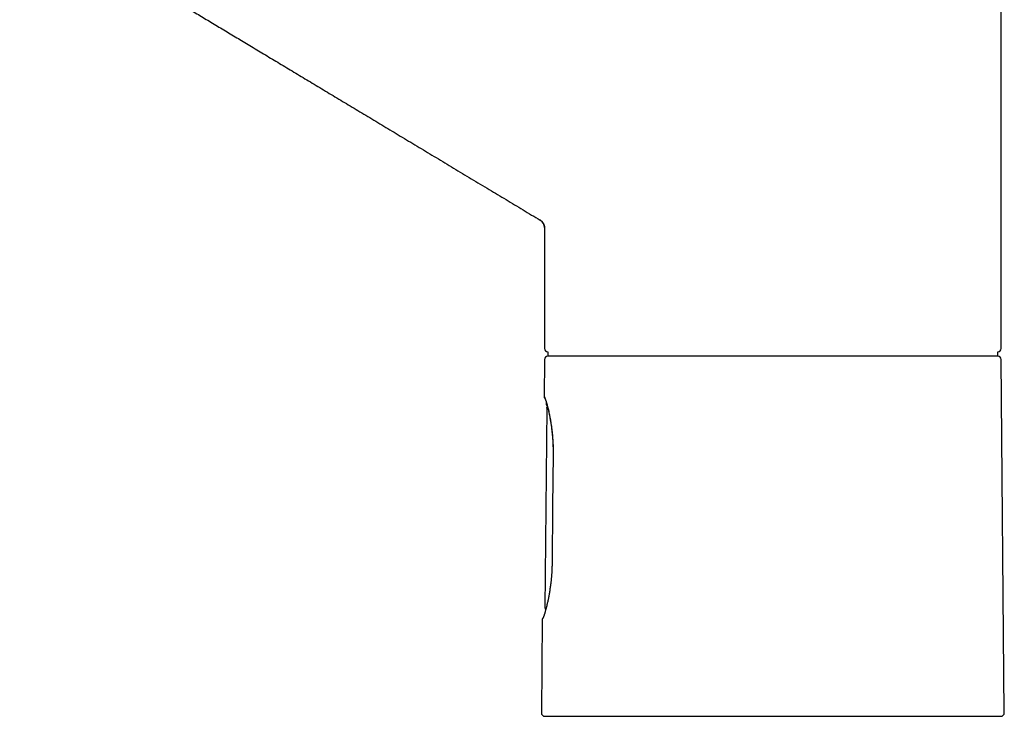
# Model space of a CAD drawing. Header units: millimetres. Extents: x 8 to 763, y 12 to 534.
# Tile 2 of 23: x 173 to 287, y 350 to 431. Entities that reach past the tile are written whole.
import ezdxf

# ---------------------------------------------------------------- set-up
doc = ezdxf.new("R2010")
doc.units = ezdxf.units.MM

msp = doc.modelspace()

# ---------------------------------------------------------------- linework, layer by layer
at = {"color": 7, "linetype": 'Continuous', "lineweight": 30}
for p, q in [((286.49, 392.89), (286.49, 437.54)), ((233.01, 407.77), (233, 407.77)), ((233.03, 407.76), (233, 407.77)), ((233.49, 406.91), (233.49, 392.89)), ((233.89, 392.49), (233.89, 391.99)), ((286.09, 391.99), (286.09, 392.49)), ((233.49, 391.59), (233.45, 387.28)), ((286.85, 350.59), (286.49, 391.59)), ((233.7, 386.62), (233.7, 386.35)), ((233.76, 385.95), (233.55, 362.75)), ((233.76, 385.96), (233.76, 385.94)), ((233.76, 385.96), (233.76, 385.94)), ((234.38, 368.04), (234.38, 368.04)), ((233.55, 362.75), (233.56, 362.73)), ((233.55, 362.75), (233.56, 362.75)), ((233.22, 361.41), (233.13, 350.59)), ((233.22, 361.41), (233.22, 361.42)), ((233.22, 361.41), (233.22, 361.41)), ((233.22, 361.41), (233.22, 361.41))]:
    msp.add_line(p, q, dxfattribs=at)
at = {"color": 7, "linetype": 'Continuous', "lineweight": 30, "flags": 128}
msp.add_lwpolyline([(234.49, 380.62), (234.44, 374.53), (234.38, 368.04)], dxfattribs=at)
at = {"color": 7, "linetype": 'Continuous', "lineweight": 30}
for centre, radius, start, end in [((232.49, 406.91), 1, 0, 56.9067), ((233.89, 392.89), 0.4, 180, 269.5022), ((233.89, 391.59), 0.4, 90, 179.5), ((286.09, 392.89), 0.4, 270.4978, 0), ((286.09, 391.59), 0.4, 0.5, 90), ((233.53, 350.59), 0.4, 179.5, 270), ((286.45, 350.59), 0.4, 270, 0.5)]:
    msp.add_arc(centre, radius, start, end, dxfattribs=at)
for points, knots in [([(172.6, 444.1), (172.71, 444.03), (172.96, 443.88), (173.34, 443.65), (173.76, 443.4), (174.19, 443.14), (174.62, 442.88), (175.06, 442.62), (175.51, 442.35), (175.97, 442.07), (176.44, 441.79), (176.93, 441.5), (177.43, 441.19), (177.95, 440.88), (178.47, 440.57), (179.01, 440.24), (179.56, 439.91), (180.12, 439.58), (180.69, 439.23), (181.27, 438.88), (181.87, 438.52), (182.47, 438.16), (183.08, 437.79), (183.7, 437.42), (184.3, 437.06), (184.91, 436.69), (185.52, 436.33), (186.15, 435.95), (186.78, 435.57), (187.42, 435.19), (188.07, 434.8), (188.72, 434.4), (189.39, 434), (190.06, 433.6), (190.73, 433.19), (191.41, 432.78), (192.1, 432.37), (192.8, 431.95), (193.52, 431.52), (194.24, 431.08), (194.98, 430.64), (195.72, 430.19), (196.47, 429.74), (197.22, 429.29), (197.97, 428.84), (198.74, 428.38), (199.51, 427.91), (200.31, 427.44), (201.11, 426.95), (201.92, 426.46), (202.75, 425.97), (203.58, 425.47), (204.42, 424.96), (205.27, 424.45), (206.12, 423.94), (206.99, 423.42), (207.86, 422.89), (208.74, 422.36), (209.62, 421.83), (210.51, 421.3), (211.4, 420.76), (212.3, 420.22), (213.22, 419.67), (214.14, 419.11), (215.09, 418.54), (216.04, 417.97), (217, 417.39), (217.97, 416.81), (218.95, 416.22), (219.94, 415.63), (220.93, 415.03), (221.94, 414.43), (222.95, 413.82), (223.97, 413.2), (225, 412.58), (226.04, 411.96), (227.06, 411.34), (228.06, 410.75), (229.03, 410.16), (230.01, 409.57), (231.01, 408.97), (232, 408.37), (232.67, 407.97), (233.01, 407.77)], [0, 0, 0, 0, 0.005552, 0.012312, 0.019214, 0.026259, 0.033446, 0.040775, 0.048247, 0.055861, 0.063617, 0.071515, 0.079942, 0.088525, 0.097264, 0.106159, 0.115211, 0.124418, 0.133933, 0.143608, 0.153445, 0.163443, 0.173602, 0.183922, 0.1938, 0.203821, 0.213986, 0.224294, 0.234745, 0.24534, 0.256077, 0.266958, 0.277983, 0.28915, 0.300258, 0.311504, 0.322888, 0.334411, 0.346285, 0.358302, 0.370462, 0.382766, 0.395213, 0.407578, 0.420081, 0.432722, 0.445501, 0.458683, 0.47201, 0.48548, 0.499095, 0.512853, 0.526755, 0.540802, 0.554961, 0.569263, 0.583709, 0.598298, 0.613031, 0.62764, 0.642387, 0.657273, 0.672297, 0.68777, 0.703387, 0.719149, 0.735054, 0.751103, 0.767297, 0.783634, 0.800115, 0.816741, 0.83351, 0.850423, 0.867481, 0.884682, 0.902027, 0.918053, 0.934201, 0.950469, 0.966858, 0.983368, 1, 1, 1, 1]), ([(233.01, 407.77), (233.03, 407.75), (233.08, 407.72), (233.15, 407.67), (233.21, 407.61), (233.27, 407.55), (233.32, 407.48), (233.36, 407.4), (233.4, 407.33), (233.44, 407.25), (233.46, 407.16), (233.48, 407.08), (233.49, 406.99), (233.49, 406.94), (233.49, 406.91)], [0, 0, 0, 0, 0.08052, 0.162532, 0.245777, 0.329973, 0.414814, 0.499983, 0.585153, 0.669998, 0.754199, 0.837451, 0.919471, 1, 1, 1, 1]), ([(268.06, 391.99), (267.89, 391.99), (267.55, 391.99), (267.03, 391.99), (266.51, 391.99), (265.99, 391.99), (265.47, 391.99), (264.96, 391.99), (264.45, 391.99), (263.95, 391.99), (263.45, 391.99), (262.95, 391.99), (262.43, 391.99), (261.88, 391.99), (261.32, 391.99), (260.76, 391.99), (260.19, 391.99), (259.63, 391.99), (259.07, 391.99), (258.5, 391.99), (257.95, 391.99), (257.41, 391.99), (256.88, 391.99), (256.34, 391.99), (255.81, 391.99), (255.29, 391.99), (254.77, 391.99), (254.27, 391.99), (253.77, 391.99), (253.29, 391.99), (252.8, 391.99), (252.3, 391.99), (251.78, 391.99), (251.24, 391.99), (250.71, 391.99), (250.19, 391.99), (249.67, 391.99), (249.15, 391.99), (248.64, 391.99), (248.15, 391.99), (247.66, 391.99), (247.19, 391.99), (246.73, 391.99), (246.27, 391.99), (245.82, 391.99), (245.38, 391.99), (244.96, 391.99), (244.55, 391.99), (244.14, 391.99), (243.74, 391.99), (243.33, 391.99), (242.92, 391.99), (242.5, 391.99), (242.08, 391.99), (241.68, 391.99), (241.28, 391.99), (240.89, 391.99), (240.51, 391.99), (240.15, 391.99), (239.8, 391.99), (239.46, 391.99), (239.13, 391.99), (238.82, 391.99), (238.51, 391.99), (238.21, 391.99), (237.93, 391.99), (237.67, 391.99), (237.41, 391.99), (237.16, 391.99), (236.91, 391.99), (236.66, 391.99), (236.41, 391.99), (236.18, 391.99), (235.95, 391.99), (235.74, 391.99), (235.53, 391.99), (235.34, 391.99), (235.17, 391.99), (235, 391.99), (234.85, 391.99), (234.71, 391.99), (234.58, 391.99), (234.47, 391.99), (234.36, 391.99), (234.27, 391.99), (234.19, 391.99), (234.12, 391.99), (234.05, 391.99), (234, 391.99), (233.95, 391.99), (233.92, 391.99), (233.9, 391.99), (233.89, 391.99), (233.89, 391.99), (233.89, 391.99)], [0, 0, 0, 0, 0.010889, 0.021778, 0.032667, 0.043556, 0.054444, 0.065333, 0.0756, 0.085867, 0.096133, 0.1064, 0.116667, 0.128125, 0.139583, 0.151042, 0.1625, 0.173958, 0.185417, 0.196875, 0.208333, 0.219222, 0.230111, 0.241, 0.251889, 0.262778, 0.273667, 0.283933, 0.2942, 0.304467, 0.314733, 0.325, 0.336458, 0.347917, 0.359375, 0.370833, 0.382292, 0.39375, 0.405208, 0.416667, 0.427556, 0.438444, 0.449333, 0.460222, 0.471111, 0.482, 0.492267, 0.502533, 0.5128, 0.523067, 0.533333, 0.544792, 0.55625, 0.567708, 0.579167, 0.590625, 0.602083, 0.613542, 0.625, 0.635889, 0.646778, 0.657667, 0.668556, 0.679444, 0.690333, 0.7006, 0.710867, 0.721133, 0.7314, 0.741667, 0.753125, 0.764583, 0.776042, 0.7875, 0.798958, 0.810417, 0.821875, 0.833333, 0.844222, 0.855111, 0.866, 0.876889, 0.887778, 0.898667, 0.908933, 0.9192, 0.929467, 0.939733, 0.95, 0.961458, 0.972917, 0.984375, 0.995833, 1, 1, 1, 1]), ([(286.09, 391.99), (286.09, 391.99), (286.09, 391.99), (286.08, 391.99), (286.05, 391.99), (286.02, 391.99), (285.97, 391.99), (285.91, 391.99), (285.84, 391.99), (285.76, 391.99), (285.67, 391.99), (285.57, 391.99), (285.46, 391.99), (285.34, 391.99), (285.22, 391.99), (285.08, 391.99), (284.94, 391.99), (284.77, 391.99), (284.59, 391.99), (284.39, 391.99), (284.19, 391.99), (283.97, 391.99), (283.74, 391.99), (283.5, 391.99), (283.25, 391.99), (283, 391.99), (282.74, 391.99), (282.48, 391.99), (282.2, 391.99), (281.91, 391.99), (281.62, 391.99), (281.33, 391.99), (281.04, 391.99), (280.73, 391.99), (280.42, 391.99), (280.09, 391.99), (279.74, 391.99), (279.37, 391.99), (278.98, 391.99), (278.59, 391.99), (278.19, 391.99), (277.79, 391.99), (277.37, 391.99), (276.95, 391.99), (276.53, 391.99), (276.12, 391.99), (275.69, 391.99), (275.26, 391.99), (274.82, 391.99), (274.39, 391.99), (273.95, 391.99), (273.52, 391.99), (273.09, 391.99), (272.65, 391.99), (272.19, 391.99), (271.7, 391.99), (271.2, 391.99), (270.69, 391.99), (270.17, 391.99), (269.65, 391.99), (269.12, 391.99), (268.59, 391.99), (268.23, 391.99), (268.06, 391.99)], [0, 0, 0, 0, 0.010938, 0.028125, 0.045312, 0.0625, 0.078833, 0.095167, 0.1115, 0.127833, 0.144167, 0.1605, 0.1759, 0.1913, 0.2067, 0.2221, 0.2375, 0.254688, 0.271875, 0.289063, 0.30625, 0.323438, 0.340625, 0.357812, 0.375, 0.391333, 0.407667, 0.424, 0.440333, 0.456667, 0.473, 0.4884, 0.5038, 0.5192, 0.5346, 0.55, 0.567188, 0.584375, 0.601563, 0.61875, 0.635938, 0.653125, 0.670313, 0.6875, 0.703833, 0.720167, 0.7365, 0.752833, 0.769167, 0.7855, 0.8009, 0.8163, 0.8317, 0.8471, 0.8625, 0.879688, 0.896875, 0.914063, 0.93125, 0.948438, 0.965625, 0.982813, 1, 1, 1, 1]), ([(233.45, 387.28), (233.45, 387.26), (233.45, 387.23), (233.46, 387.2), (233.48, 387.17), (233.5, 387.14), (233.51, 387.13), (233.53, 387.12), (233.53, 387.11), (233.53, 387.11)], [0, 0, 0, 0, 0.209279, 0.400052, 0.567892, 0.71034, 0.826823, 0.9184, 1, 1, 1, 1]), ([(233.47, 387.27), (233.47, 387.27), (233.48, 387.26), (233.51, 387.21), (233.54, 387.14), (233.58, 387.04), (233.63, 386.9), (233.68, 386.75), (233.73, 386.57), (233.79, 386.36), (233.85, 386.13), (233.91, 385.89), (233.98, 385.61), (234.04, 385.33), (234.09, 385.05), (234.15, 384.77), (234.2, 384.47), (234.25, 384.17), (234.29, 383.85), (234.34, 383.52), (234.38, 383.16), (234.42, 382.76), (234.45, 382.34), (234.48, 381.92), (234.49, 381.49), (234.5, 381.06), (234.5, 380.77), (234.5, 380.62)], [0, 0, 0, 0, 0.041652, 0.083112, 0.124557, 0.166163, 0.208105, 0.250554, 0.292654, 0.334309, 0.375683, 0.416944, 0.458259, 0.499797, 0.535579, 0.571133, 0.606568, 0.641998, 0.677534, 0.713288, 0.749369, 0.792122, 0.834222, 0.87586, 0.917234, 0.958547, 1, 1, 1, 1]), ([(233.52, 387.13), (233.52, 387.13), (233.52, 387.13), (233.52, 387.13), (233.53, 387.13), (233.53, 387.12), (233.53, 387.11), (233.54, 387.09), (233.55, 387.08), (233.56, 387.06), (233.57, 387.03), (233.58, 387.01), (233.59, 386.98), (233.6, 386.95), (233.61, 386.92), (233.62, 386.89), (233.63, 386.85), (233.65, 386.8), (233.67, 386.75), (233.69, 386.68), (233.71, 386.61), (233.73, 386.53), (233.76, 386.44), (233.78, 386.35), (233.81, 386.24), (233.84, 386.12), (233.87, 385.99), (233.91, 385.87), (233.94, 385.74), (233.97, 385.61), (233.99, 385.48), (234.02, 385.35), (234.05, 385.23), (234.07, 385.11), (234.1, 384.99), (234.12, 384.88), (234.13, 384.79), (234.15, 384.71), (234.16, 384.64), (234.17, 384.57), (234.18, 384.5), (234.2, 384.42), (234.21, 384.33), (234.23, 384.24), (234.24, 384.13), (234.26, 384.01), (234.28, 383.89), (234.3, 383.75), (234.31, 383.6), (234.33, 383.44), (234.35, 383.28), (234.37, 383.1), (234.39, 382.92), (234.41, 382.73), (234.42, 382.55), (234.44, 382.37), (234.45, 382.17), (234.46, 381.96), (234.47, 381.75), (234.48, 381.54), (234.49, 381.32), (234.49, 381.09), (234.49, 380.86), (234.49, 380.7), (234.49, 380.62)], [0, 0, 0, 0, 0.005076, 0.013641, 0.023511, 0.034102, 0.045276, 0.056108, 0.066423, 0.080183, 0.093239, 0.105892, 0.118089, 0.129709, 0.140825, 0.152297, 0.164366, 0.180686, 0.197951, 0.215864, 0.23435, 0.253403, 0.273024, 0.293215, 0.316011, 0.338768, 0.361324, 0.383675, 0.405819, 0.425768, 0.445517, 0.464596, 0.482828, 0.500218, 0.51677, 0.532488, 0.542812, 0.552744, 0.562284, 0.571433, 0.580323, 0.589991, 0.600658, 0.612323, 0.625227, 0.639166, 0.654142, 0.670156, 0.687209, 0.70497, 0.723735, 0.743507, 0.764288, 0.782712, 0.801865, 0.82175, 0.842367, 0.863719, 0.885809, 0.907315, 0.929484, 0.952317, 0.975821, 1, 1, 1, 1]), ([(233.7, 386.35), (233.7, 386.34), (233.71, 386.33), (233.71, 386.31), (233.72, 386.29), (233.73, 386.28), (233.73, 386.28), (233.74, 386.28), (233.74, 386.27), (233.75, 386.27), (233.75, 386.26), (233.76, 386.26), (233.76, 386.26), (233.77, 386.26), (233.77, 386.26), (233.77, 386.26), (233.77, 386.26)], [0, 0, 0, 0, 0.086214, 0.158372, 0.212183, 0.24567, 0.260789, 0.273063, 0.298593, 0.328352, 0.364576, 0.453337, 0.57276, 0.723629, 0.929239, 1, 1, 1, 1]), ([(233.76, 386.27), (233.76, 386.27), (233.76, 386.27), (233.77, 386.27), (233.77, 386.26), (233.77, 386.26), (233.78, 386.25), (233.78, 386.24), (233.78, 386.23), (233.79, 386.22), (233.79, 386.21), (233.8, 386.19), (233.81, 386.17), (233.83, 386.13), (233.84, 386.08), (233.86, 386.03), (233.88, 385.97), (233.89, 385.93), (233.9, 385.9), (233.9, 385.9)], [0, 0, 0, 0, 0.04099, 0.084022, 0.12453, 0.16251, 0.204424, 0.24274, 0.279768, 0.317949, 0.357286, 0.397779, 0.493002, 0.591725, 0.693445, 0.795453, 0.897336, 0.998979, 1, 1, 1, 1]), ([(233.76, 385.96), (233.76, 385.97), (233.76, 385.98), (233.76, 386), (233.77, 386.02), (233.78, 386.05), (233.8, 386.08), (233.83, 386.09), (233.83, 386.1)], [0, 0, 0, 0, 0.056115, 0.20832, 0.359418, 0.507914, 0.79124, 1, 1, 1, 1]), ([(234.38, 368.04), (234.38, 367.97), (234.38, 367.84), (234.37, 367.64), (234.36, 367.45), (234.36, 367.26), (234.35, 367.09), (234.34, 366.92), (234.33, 366.76), (234.32, 366.6), (234.3, 366.45), (234.29, 366.31), (234.28, 366.18), (234.27, 366.06), (234.26, 365.95), (234.25, 365.86), (234.24, 365.77), (234.23, 365.68), (234.22, 365.6), (234.21, 365.52), (234.19, 365.38), (234.17, 365.2), (234.13, 364.97), (234.1, 364.75), (234.06, 364.52), (234.02, 364.3), (233.99, 364.09), (233.95, 363.88), (233.91, 363.69), (233.87, 363.5), (233.82, 363.31), (233.78, 363.15), (233.75, 362.99), (233.71, 362.85), (233.68, 362.72), (233.64, 362.59), (233.61, 362.46), (233.58, 362.37), (233.56, 362.29), (233.54, 362.24), (233.53, 362.19), (233.52, 362.14), (233.5, 362.1), (233.49, 362.05), (233.47, 362.01), (233.46, 361.97), (233.45, 361.93), (233.44, 361.91), (233.43, 361.89), (233.43, 361.87), (233.42, 361.86), (233.42, 361.84), (233.41, 361.82), (233.4, 361.81), (233.4, 361.79), (233.39, 361.77), (233.38, 361.74), (233.37, 361.71), (233.36, 361.68), (233.35, 361.66), (233.34, 361.63), (233.33, 361.62), (233.32, 361.6), (233.32, 361.59), (233.31, 361.58), (233.31, 361.58), (233.31, 361.57), (233.31, 361.57), (233.3, 361.56), (233.3, 361.56), (233.3, 361.56), (233.3, 361.55), (233.3, 361.55), (233.3, 361.55), (233.29, 361.55), (233.29, 361.55), (233.29, 361.55)], [0, 0, 0, 0, 0.0209185, 0.0410396, 0.0603643, 0.0788928, 0.0966251, 0.1135608, 0.1296994, 0.1465305, 0.1623959, 0.1772951, 0.1912275, 0.2041928, 0.2151401, 0.2252879, 0.2346415, 0.2437066, 0.2528138, 0.2619628, 0.2711537, 0.2966415, 0.3224412, 0.3490273, 0.3758807, 0.4027536, 0.4296138, 0.4564637, 0.482828, 0.5092256, 0.5357797, 0.5625072, 0.5853236, 0.6082676, 0.6313556, 0.6549128, 0.6790655, 0.7038128, 0.7148901, 0.7260822, 0.7373889, 0.74881, 0.7603454, 0.7716115, 0.7838079, 0.7948269, 0.804668, 0.813331, 0.8183152, 0.8228047, 0.8271413, 0.8321602, 0.8378993, 0.8442368, 0.8512328, 0.8583919, 0.8655566, 0.8783642, 0.8911895, 0.9044727, 0.9186375, 0.9261873, 0.9339653, 0.941956, 0.9494773, 0.9561646, 0.9608338, 0.9649883, 0.968628, 0.9718863, 0.975595, 0.9805309, 0.986234, 0.9927038, 0.9998016, 1, 1, 1, 1]), ([(233.56, 362.73), (233.56, 362.73), (233.56, 362.72), (233.56, 362.7), (233.57, 362.66), (233.6, 362.63), (233.62, 362.6), (233.64, 362.59), (233.64, 362.59)], [0, 0, 0, 0, 0.038824, 0.171556, 0.425451, 0.665379, 0.890516, 1, 1, 1, 1]), ([(233.31, 361.57), (233.31, 361.57), (233.3, 361.57), (233.3, 361.56), (233.29, 361.55), (233.27, 361.54), (233.26, 361.52), (233.25, 361.51), (233.24, 361.49), (233.23, 361.47), (233.22, 361.44), (233.22, 361.42), (233.22, 361.41)], [0, 0, 0, 0, 0.040558, 0.125765, 0.213571, 0.400533, 0.468168, 0.547784, 0.641688, 0.749425, 0.869616, 1, 1, 1, 1]), ([(233.53, 350.19), (233.53, 350.19), (233.53, 350.19), (233.53, 350.19), (233.55, 350.19), (233.57, 350.19), (233.6, 350.19), (233.63, 350.19), (233.66, 350.19), (233.7, 350.19), (233.74, 350.19), (233.79, 350.19), (233.85, 350.19), (233.92, 350.19), (234.02, 350.19), (234.13, 350.19), (234.25, 350.19), (234.37, 350.19), (234.51, 350.19), (234.66, 350.19), (234.82, 350.19), (234.98, 350.19), (235.15, 350.19), (235.33, 350.19), (235.52, 350.19), (235.72, 350.19), (235.9, 350.19), (236.07, 350.19), (236.22, 350.19), (236.37, 350.19), (236.52, 350.19), (236.69, 350.19), (236.85, 350.19), (237.06, 350.19), (237.29, 350.19), (237.55, 350.19), (237.82, 350.19), (238.1, 350.19), (238.39, 350.19), (238.68, 350.19), (238.98, 350.19), (239.29, 350.19), (239.55, 350.19), (239.75, 350.19), (239.91, 350.19), (240.07, 350.19), (240.23, 350.19), (240.39, 350.19), (240.55, 350.19), (240.76, 350.19), (241.01, 350.19), (241.32, 350.19), (241.64, 350.19), (241.98, 350.19), (242.32, 350.19), (242.68, 350.19), (243.03, 350.19), (243.39, 350.19), (243.74, 350.19), (244.09, 350.19), (244.44, 350.19), (244.8, 350.19), (245.16, 350.19), (245.52, 350.19), (245.9, 350.19), (246.3, 350.19), (246.71, 350.19), (247.13, 350.19), (247.55, 350.19), (247.98, 350.19), (248.43, 350.19), (248.89, 350.19), (249.36, 350.19), (249.83, 350.19), (250.3, 350.19), (250.77, 350.19), (251.23, 350.19), (251.68, 350.19), (252.14, 350.19), (252.6, 350.19), (253.05, 350.19), (253.48, 350.19), (253.89, 350.19), (254.31, 350.19), (254.73, 350.19), (255.15, 350.19), (255.57, 350.19), (256, 350.19), (256.46, 350.19), (256.92, 350.19), (257.39, 350.19), (257.86, 350.19), (258.26, 350.19), (258.59, 350.19), (258.84, 350.19), (259.1, 350.19), (259.36, 350.19), (259.62, 350.19), (259.87, 350.19), (260.2, 350.19), (260.6, 350.19), (261.08, 350.19), (261.51, 350.19), (261.91, 350.19), (262.27, 350.19), (262.63, 350.19), (262.99, 350.19), (263.34, 350.19), (263.69, 350.19), (264.09, 350.19), (264.55, 350.19), (265.08, 350.19), (265.6, 350.19), (266.12, 350.19), (266.63, 350.19), (267.15, 350.19), (267.66, 350.19), (268.16, 350.19), (268.65, 350.19), (269.13, 350.19), (269.6, 350.19), (270.07, 350.19), (270.53, 350.19), (270.95, 350.19), (271.3, 350.19), (271.61, 350.19), (271.92, 350.19), (272.22, 350.19), (272.53, 350.19), (272.84, 350.19), (273.19, 350.19), (273.59, 350.19), (274.02, 350.19), (274.44, 350.19), (274.86, 350.19), (275.28, 350.19), (275.68, 350.19), (276.08, 350.19), (276.47, 350.19), (276.79, 350.19), (277.04, 350.19), (277.22, 350.19), (277.41, 350.19), (277.59, 350.19), (277.76, 350.19), (277.94, 350.19), (278.16, 350.19), (278.43, 350.19), (278.74, 350.19), (279.06, 350.19), (279.37, 350.19), (279.69, 350.19), (280, 350.19), (280.31, 350.19), (280.6, 350.19), (280.88, 350.19), (281.14, 350.19), (281.4, 350.19), (281.66, 350.19), (281.9, 350.19), (282.15, 350.19), (282.39, 350.19), (282.63, 350.19), (282.88, 350.19), (283.12, 350.19), (283.35, 350.19), (283.57, 350.19), (283.8, 350.19), (284.01, 350.19), (284.22, 350.19), (284.42, 350.19), (284.62, 350.19), (284.79, 350.19), (284.96, 350.19), (285.11, 350.19), (285.26, 350.19), (285.4, 350.19), (285.53, 350.19), (285.64, 350.19), (285.74, 350.19), (285.84, 350.19), (285.92, 350.19), (286.01, 350.19), (286.08, 350.19), (286.15, 350.19), (286.22, 350.19), (286.27, 350.19), (286.32, 350.19), (286.37, 350.19), (286.4, 350.19), (286.41, 350.19), (286.43, 350.19), (286.44, 350.19), (286.44, 350.19), (286.45, 350.19), (286.45, 350.19), (286.45, 350.19), (286.45, 350.19)], [0, 0, 0, 0, 0.001713, 0.007385, 0.013056, 0.018728, 0.02307, 0.027414, 0.031761, 0.036112, 0.040467, 0.044651, 0.048759, 0.055169, 0.061573, 0.067972, 0.07437, 0.08077, 0.087173, 0.093582, 0.1, 0.106102, 0.112195, 0.118281, 0.124364, 0.130444, 0.136524, 0.140621, 0.144719, 0.148819, 0.152923, 0.15703, 0.161316, 0.165671, 0.171761, 0.177843, 0.183922, 0.189998, 0.196075, 0.202045, 0.208019, 0.214, 0.219989, 0.22288, 0.225768, 0.228654, 0.231538, 0.234421, 0.237301, 0.240181, 0.245457, 0.250732, 0.256006, 0.261657, 0.267312, 0.272971, 0.278636, 0.28431, 0.28958, 0.294843, 0.3001, 0.305352, 0.3106, 0.315847, 0.321093, 0.326864, 0.332639, 0.338418, 0.344205, 0.35, 0.356148, 0.362286, 0.368416, 0.374541, 0.380662, 0.386782, 0.392554, 0.398329, 0.404108, 0.409895, 0.41569, 0.42085, 0.426003, 0.43115, 0.436292, 0.441432, 0.446569, 0.451706, 0.457357, 0.463012, 0.468671, 0.474336, 0.48001, 0.483117, 0.486221, 0.489323, 0.492423, 0.495521, 0.498618, 0.501713, 0.507385, 0.513056, 0.518728, 0.52307, 0.527414, 0.531761, 0.536112, 0.540467, 0.544651, 0.548759, 0.555169, 0.561573, 0.567972, 0.57437, 0.58077, 0.587173, 0.593582, 0.6, 0.606102, 0.612195, 0.618281, 0.624364, 0.630444, 0.636524, 0.640621, 0.644719, 0.648819, 0.652923, 0.65703, 0.661316, 0.665671, 0.671761, 0.677843, 0.683922, 0.689998, 0.696075, 0.702045, 0.708019, 0.714, 0.719989, 0.72288, 0.725768, 0.728654, 0.731538, 0.734421, 0.737301, 0.740181, 0.745457, 0.750732, 0.756006, 0.761657, 0.767312, 0.772971, 0.778636, 0.78431, 0.78958, 0.794843, 0.8001, 0.805352, 0.8106, 0.815847, 0.821093, 0.826864, 0.832639, 0.838418, 0.844205, 0.85, 0.856148, 0.862286, 0.868416, 0.874541, 0.880662, 0.886782, 0.892554, 0.898329, 0.904108, 0.909895, 0.91569, 0.92085, 0.926003, 0.93115, 0.936292, 0.941432, 0.946569, 0.951706, 0.957357, 0.963012, 0.968671, 0.974336, 0.98001, 0.983117, 0.986221, 0.989323, 0.992423, 0.995521, 0.998618, 1, 1, 1, 1])]:
    msp.add_open_spline(points, degree=3, knots=knots, dxfattribs=at)

doc.saveas('drawing.dxf')
